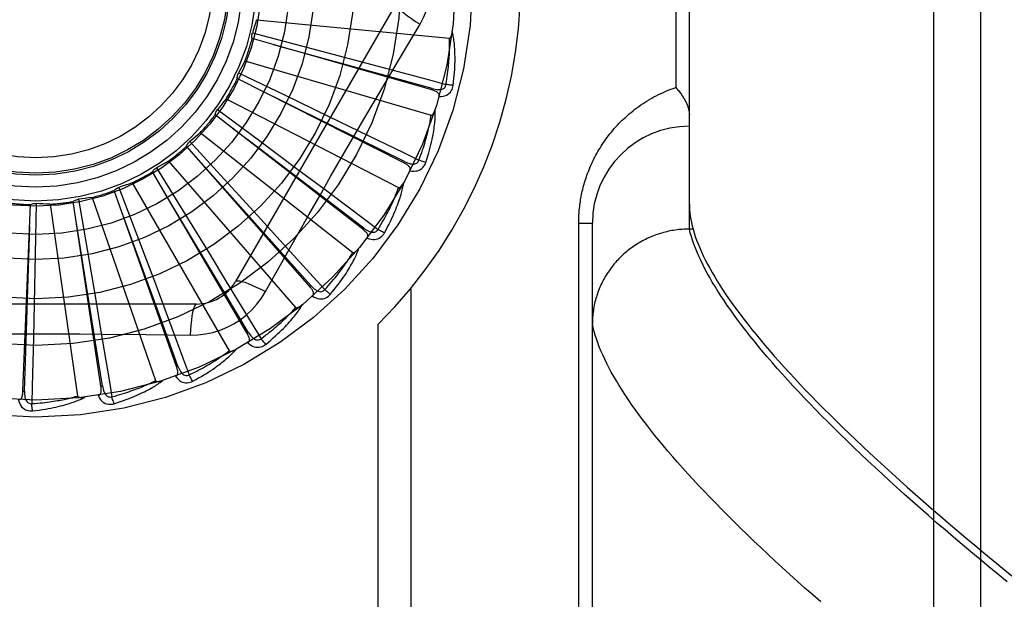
# Model space of a CAD drawing. Header units: inches. Extents: x 0 to 230, y 0 to 149.
# Tile 190 of 256: x 102.177 to 102.811, y 82.824 to 83.198. Entities that reach past the tile are written whole.
import ezdxf

# ---------------------------------------------------------------- set-up
doc = ezdxf.new("R2010")
doc.units = ezdxf.units.IN
doc.header["$LTSCALE"] = 12.648283
doc.header["$MEASUREMENT"] = 0
doc.linetypes.add('HIDDEN', pattern=[0.2, 0.1, -0.1])
doc.layers.add('RIGHTHAND_DOOR_ASSEMBLY', color=7, linetype='CONTINUOUS')

msp = doc.modelspace()

# ---------------------------------------------------------------- linework, layer by layer
at = {"layer": 'RIGHTHAND_DOOR_ASSEMBLY', "color": 8, "linetype": 'HIDDEN'}
for p, q in [((102.76565, 82.66637), (102.76565, 83.77951)), ((102.79565, 83.75012), (102.79565, 82.69576)), ((102.60815, 83.06291), (102.60815, 83.38297)), ((102.59936, 83.29169), (102.59936, 83.15419)), ((102.41929, 83.20836), (102.31585, 83.02919)), ((102.32921, 83.19789), (102.45361, 83.18601)), ((102.44221, 83.15257), (102.32651, 83.1857)), ((102.32665, 83.18937), (102.35837, 83.18102)), ((102.35837, 83.18102), (102.3891, 83.17287)), ((102.3891, 83.17287), (102.41011, 83.16726)), ((102.3219, 83.17146), (102.44181, 83.13625)), ((102.42428, 83.10557), (102.31694, 83.16)), ((102.31778, 83.16358), (102.34734, 83.14938)), ((102.44221, 83.15257), (102.44247, 83.15349)), ((102.30972, 83.14689), (102.4208, 83.08963)), ((102.34734, 83.14938), (102.37597, 83.13556)), ((102.39779, 83.06281), (102.30268, 83.13657)), ((102.30418, 83.13993), (102.33052, 83.12039)), ((102.37597, 83.13556), (102.39555, 83.12607)), ((102.33083, 83.11499), (102.31389, 83.12785)), ((102.29311, 83.12507), (102.39135, 83.04782)), ((102.36367, 83.02584), (102.28425, 83.11627)), ((102.28636, 83.11928), (102.30852, 83.09511)), ((102.33052, 83.12039), (102.35602, 83.1014)), ((102.39837, 83.06357), (102.33083, 83.11499)), ((102.26495, 83.10238), (102.28214, 83.07445)), ((102.27268, 83.10678), (102.35451, 83.01234)), ((102.42428, 83.10557), (102.42472, 83.10643)), ((102.32318, 82.996), (102.26231, 83.09982)), ((102.35602, 83.1014), (102.37345, 83.08838)), ((102.24073, 83.08983), (102.25232, 83.05915)), ((102.24915, 83.09269), (102.31163, 82.98447)), ((102.30852, 83.09511), (102.32997, 83.07164)), ((102.27778, 82.97435), (102.23765, 83.08782)), ((102.17889, 82.95848), (102.18381, 83.07873)), ((102.18742, 83.07945), (102.18678, 83.04666)), ((102.1963, 83.07898), (102.21408, 82.95528)), ((102.22909, 82.96169), (102.21116, 83.0807)), ((102.21457, 83.0821), (102.22014, 83.04978)), ((102.22338, 83.08331), (102.26425, 82.96522)), ((102.28214, 83.07445), (102.29875, 83.04734)), ((102.32997, 83.07164), (102.34462, 83.05555)), ((102.53686, 83.06669), (102.54565, 83.06669)), ((102.53686, 82.78544), (102.53686, 83.06669)), ((102.54565, 82.72633), (102.54565, 83.06669)), ((102.25232, 83.05915), (102.2635, 83.02939)), ((102.39779, 83.06281), (102.39837, 83.06357)), ((102.60815, 83.06291), (102.60701, 83.0629)), ((102.61052, 83.06291), (102.60815, 83.06291)), ((102.18678, 83.04666), (102.1861, 83.01488)), ((102.22014, 83.04978), (102.22549, 83.01844)), ((102.29875, 83.04734), (102.31009, 83.02878)), ((102.33518, 83.02263), (102.34208, 83.03501)), ((102.2635, 83.02939), (102.27112, 83.00902)), ((102.36367, 83.02584), (102.3644, 83.02648)), ((102.42893, 82.75294), (102.42893, 83.02496)), ((102.29059, 83.01461), (102.08371, 83.01461)), ((102.1861, 83.01488), (102.1856, 82.99313)), ((102.22549, 83.01844), (102.22912, 82.99699)), ((102.40772, 82.75294), (102.40772, 83.00157)), ((102.32318, 82.996), (102.32401, 82.99648)), ((102.27778, 82.97435), (102.27868, 82.97467)), ((102.17889, 82.95848), (102.17985, 82.95844)), ((102.22909, 82.96169), (102.23004, 82.96184))]:
    msp.add_line(p, q, dxfattribs=at)
for points in [[(102.43464, 83.1949), (102.43698, 83.19926), (102.43891, 83.20378), (102.44043, 83.20845), (102.44151, 83.21323), (102.44217, 83.21807), (102.44239, 83.22294)], [(102.41929, 83.20836), (102.41923, 83.20779), (102.41956, 83.207), (102.42026, 83.20603), (102.42133, 83.20488), (102.42275, 83.20355), (102.42453, 83.20205), (102.42664, 83.20042), (102.42905, 83.19866), (102.43174, 83.1968), (102.43464, 83.1949)], [(102.32921, 83.19789), (102.32862, 83.19575), (102.32799, 83.19361), (102.32734, 83.19149), (102.32665, 83.18937)], [(102.40567, 83.14603), (102.42012, 83.17051), (102.42735, 83.18269), (102.43464, 83.1949)], [(102.32651, 83.1857), (102.32639, 83.18631), (102.32632, 83.18692), (102.32632, 83.18755), (102.32637, 83.18817), (102.32649, 83.18878), (102.32665, 83.18937)], [(102.45138, 83.15615), (102.45168, 83.15798), (102.45195, 83.15973), (102.4522, 83.16142), (102.45242, 83.16303), (102.45262, 83.16458), (102.4528, 83.16607), (102.45295, 83.16749), (102.45309, 83.16886), (102.45321, 83.17018), (102.45331, 83.17144), (102.4534, 83.17265), (102.45348, 83.17382), (102.45354, 83.17494), (102.45359, 83.17601), (102.45364, 83.17704), (102.45367, 83.17803), (102.4537, 83.17898), (102.45371, 83.17989), (102.45372, 83.18077), (102.45372, 83.18162), (102.45372, 83.18243), (102.45371, 83.1832), (102.45369, 83.18395), (102.45367, 83.18467), (102.45364, 83.18535), (102.45361, 83.18601)], [(102.45361, 83.18601), (102.45378, 83.18603), (102.45394, 83.18609), (102.45409, 83.18619), (102.45422, 83.18632), (102.45434, 83.18648), (102.45445, 83.18665), (102.45456, 83.18684), (102.45465, 83.18704), (102.45474, 83.18726), (102.45483, 83.18749), (102.45491, 83.18773), (102.45498, 83.18798), (102.45506, 83.18824), (102.45512, 83.1885), (102.45519, 83.18878), (102.45525, 83.18908), (102.4553, 83.18938), (102.45536, 83.1897), (102.45541, 83.19003), (102.45545, 83.19038)], [(102.45601, 83.15555), (102.45628, 83.15776), (102.45651, 83.15988), (102.4567, 83.16191), (102.45686, 83.16385), (102.45698, 83.1657), (102.45708, 83.16748), (102.45714, 83.16918), (102.45718, 83.1708), (102.4572, 83.17235), (102.4572, 83.17384), (102.45717, 83.17526), (102.45713, 83.17662), (102.45708, 83.17792), (102.45702, 83.17916), (102.45694, 83.18035), (102.45685, 83.18149), (102.45675, 83.18258), (102.45664, 83.18362), (102.45652, 83.18461), (102.45638, 83.18555), (102.45624, 83.18646), (102.4561, 83.18732), (102.45594, 83.18814), (102.45578, 83.18893), (102.45562, 83.18968), (102.45545, 83.19039)], [(102.44247, 83.15349), (102.41138, 83.16211), (102.34016, 83.18177)], [(102.3219, 83.17146), (102.32091, 83.16946), (102.3199, 83.16748), (102.31885, 83.16552), (102.31778, 83.16358)], [(102.41011, 83.16726), (102.44071, 83.15903), (102.45138, 83.15615)], [(102.31694, 83.16), (102.31694, 83.16062), (102.31699, 83.16123), (102.31711, 83.16185), (102.31728, 83.16245), (102.3175, 83.16303), (102.31778, 83.16358)], [(102.42472, 83.10643), (102.39581, 83.12077), (102.3296, 83.15356)], [(102.44247, 83.15349), (102.44348, 83.15324), (102.44444, 83.15304), (102.44537, 83.15291), (102.44625, 83.15284), (102.44709, 83.15285), (102.44788, 83.15292), (102.44861, 83.15307), (102.44928, 83.1533), (102.44987, 83.15361), (102.45037, 83.15401), (102.45077, 83.15449), (102.45108, 83.15502), (102.45128, 83.15558), (102.45138, 83.15616)], [(102.44693, 83.14838), (102.44829, 83.14843), (102.44954, 83.1486), (102.45069, 83.14889), (102.45174, 83.14931), (102.45267, 83.14985), (102.45349, 83.1505), (102.4542, 83.15125), (102.45479, 83.15208), (102.45526, 83.15295), (102.45561, 83.15384), (102.45586, 83.1547), (102.45601, 83.15555)], [(102.45601, 83.15555), (102.45539, 83.1556), (102.45469, 83.15567), (102.45392, 83.15577), (102.45311, 83.15588), (102.45225, 83.15601), (102.45138, 83.15615)], [(102.53686, 83.06669), (102.53687, 83.06777), (102.53689, 83.06884), (102.53692, 83.06991), (102.53696, 83.07098), (102.53702, 83.07205), (102.53708, 83.07313), (102.53717, 83.0742), (102.53726, 83.07528), (102.53737, 83.07637), (102.53749, 83.07745), (102.53762, 83.07854), (102.53777, 83.07963), (102.53793, 83.08073), (102.53811, 83.08183), (102.5383, 83.08293), (102.5385, 83.08403), (102.53872, 83.08514), (102.53895, 83.08626), (102.5392, 83.08737), (102.53947, 83.0885), (102.53975, 83.08963), (102.54005, 83.09076), (102.54036, 83.0919), (102.54069, 83.09305), (102.54104, 83.0942), (102.54141, 83.09535), (102.5418, 83.09651), (102.5422, 83.09767), (102.54263, 83.09884), (102.54307, 83.10001), (102.54353, 83.10118), (102.54401, 83.10235), (102.54451, 83.10352), (102.54503, 83.10469), (102.54556, 83.10586), (102.54612, 83.10704), (102.5467, 83.1082), (102.5473, 83.10937), (102.54791, 83.11054), (102.54855, 83.1117), (102.54921, 83.11287), (102.54989, 83.11403), (102.55059, 83.11518), (102.55131, 83.11634), (102.55206, 83.11749), (102.55283, 83.11864), (102.55361, 83.11978), (102.55443, 83.12092), (102.55526, 83.12206), (102.55612, 83.12319), (102.557, 83.12431), (102.55791, 83.12543), (102.55883, 83.12654), (102.55979, 83.12765), (102.56076, 83.12874), (102.56176, 83.12983), (102.56279, 83.13091), (102.56383, 83.13198), (102.56491, 83.13304), (102.56601, 83.13409), (102.56713, 83.13513), (102.56827, 83.13615), (102.56945, 83.13716), (102.57064, 83.13816), (102.57186, 83.13915), (102.5731, 83.14012), (102.57437, 83.14107), (102.57567, 83.14201), (102.57698, 83.14293), (102.57832, 83.14384), (102.57969, 83.14472), (102.58107, 83.14559), (102.58248, 83.14643), (102.58391, 83.14726), (102.58537, 83.14806), (102.58684, 83.14884), (102.58834, 83.1496), (102.58986, 83.15033), (102.5914, 83.15104), (102.59295, 83.15172), (102.59453, 83.15238), (102.59612, 83.15301), (102.59773, 83.15362), (102.59936, 83.15419)], [(102.59936, 83.15419), (102.59986, 83.15363), (102.60034, 83.15307), (102.60082, 83.1525), (102.60128, 83.15193), (102.60173, 83.15137), (102.60216, 83.1508), (102.60259, 83.15023), (102.60299, 83.14966), (102.60339, 83.14909), (102.60377, 83.14853), (102.60413, 83.14797), (102.60448, 83.1474), (102.60481, 83.14685), (102.60513, 83.14629), (102.60543, 83.14574), (102.60572, 83.14519), (102.60599, 83.14465), (102.60624, 83.14412), (102.60648, 83.14359), (102.6067, 83.14306), (102.6069, 83.14255), (102.60709, 83.14204), (102.60727, 83.14153), (102.60742, 83.14104), (102.60756, 83.14055), (102.60769, 83.14008), (102.6078, 83.13961), (102.60789, 83.13915), (102.60797, 83.1387), (102.60804, 83.13826), (102.60808, 83.13782), (102.60812, 83.1374), (102.60814, 83.13699), (102.60815, 83.13659)], [(102.30972, 83.14689), (102.30837, 83.14512), (102.307, 83.14336), (102.30561, 83.14163), (102.30418, 83.13993)], [(102.44693, 83.14838), (102.44701, 83.14883), (102.44701, 83.14926), (102.44691, 83.14967), (102.44673, 83.15006), (102.44649, 83.1504), (102.44618, 83.15072), (102.44582, 83.15102), (102.44541, 83.15129), (102.44495, 83.15154), (102.44446, 83.15178), (102.44393, 83.15199), (102.44338, 83.1522), (102.44281, 83.15239), (102.44221, 83.15257)], [(102.34208, 83.03501), (102.35598, 83.05969), (102.36297, 83.07207), (102.37001, 83.08444), (102.37707, 83.09679), (102.38417, 83.10913), (102.3913, 83.12146), (102.39848, 83.13375), (102.40567, 83.14603)], [(102.30268, 83.13657), (102.3028, 83.13718), (102.30297, 83.13778), (102.3032, 83.13836), (102.30348, 83.13892), (102.30381, 83.13944), (102.30418, 83.13993)], [(102.43396, 83.10736), (102.4346, 83.10909), (102.43521, 83.11076), (102.43577, 83.11237), (102.43629, 83.11391), (102.43678, 83.11539), (102.43723, 83.11682), (102.43766, 83.11819), (102.43805, 83.11951), (102.43842, 83.12078), (102.43876, 83.122), (102.43907, 83.12317), (102.43937, 83.1243), (102.43964, 83.12539), (102.4399, 83.12643), (102.44013, 83.12744), (102.44035, 83.1284), (102.44056, 83.12933), (102.44075, 83.13022), (102.44092, 83.13108), (102.44109, 83.13191), (102.44123, 83.13271), (102.44137, 83.13347), (102.4415, 83.13421), (102.44161, 83.13492), (102.44171, 83.1356), (102.44181, 83.13625)], [(102.4384, 83.10588), (102.43908, 83.10801), (102.43971, 83.11004), (102.44028, 83.112), (102.4408, 83.11387), (102.44127, 83.11567), (102.4417, 83.1174), (102.44209, 83.11905), (102.44243, 83.12064), (102.44274, 83.12216), (102.44302, 83.12362), (102.44327, 83.12502), (102.44349, 83.12636), (102.44368, 83.12764), (102.44386, 83.12888), (102.44401, 83.13006), (102.44413, 83.1312), (102.44424, 83.13228), (102.44433, 83.13332), (102.44439, 83.13432), (102.44444, 83.13528), (102.44448, 83.13619), (102.44449, 83.13706), (102.4445, 83.1379), (102.44449, 83.1387), (102.44447, 83.13947), (102.44444, 83.1402)], [(102.44181, 83.13625), (102.44198, 83.13624), (102.44215, 83.13626), (102.44231, 83.13633), (102.44246, 83.13644), (102.44261, 83.13657), (102.44276, 83.13672), (102.44289, 83.13688), (102.44303, 83.13707), (102.44316, 83.13726), (102.44328, 83.13747), (102.44341, 83.13769), (102.44353, 83.13792), (102.44365, 83.13816), (102.44376, 83.13841), (102.44388, 83.13867), (102.44399, 83.13895), (102.44411, 83.13924), (102.44422, 83.13954), (102.44432, 83.13983), (102.44441, 83.14011)], [(102.29311, 83.12507), (102.29146, 83.12358), (102.28978, 83.12212), (102.28808, 83.12069), (102.28636, 83.11928)], [(102.39555, 83.12607), (102.42403, 83.1122), (102.43396, 83.10736)], [(102.28425, 83.11627), (102.28448, 83.11684), (102.28476, 83.1174), (102.28509, 83.11793), (102.28548, 83.11842), (102.2859, 83.11887), (102.28636, 83.11928)], [(102.26231, 83.09982), (102.26264, 83.10034), (102.26302, 83.10083), (102.26345, 83.10129), (102.26392, 83.1017), (102.26442, 83.10206), (102.26495, 83.10238)], [(102.27268, 83.10678), (102.27077, 83.10563), (102.26884, 83.10452), (102.2669, 83.10343), (102.26495, 83.10238)], [(102.3644, 83.02648), (102.34289, 83.05054), (102.29361, 83.10558)], [(102.42812, 83.10056), (102.42829, 83.10099), (102.42837, 83.10141), (102.42835, 83.10184), (102.42825, 83.10225), (102.42808, 83.10263), (102.42784, 83.10301), (102.42754, 83.10336), (102.42718, 83.10371), (102.42678, 83.10404), (102.42634, 83.10437), (102.42587, 83.10468), (102.42536, 83.10498), (102.42484, 83.10528), (102.42428, 83.10557)], [(102.42472, 83.10643), (102.42566, 83.10599), (102.42657, 83.10561), (102.42745, 83.10531), (102.4283, 83.10508), (102.42912, 83.10492), (102.42991, 83.10484), (102.43067, 83.10485), (102.43137, 83.10495), (102.432, 83.10515), (102.43257, 83.10544), (102.43305, 83.10583), (102.43345, 83.1063), (102.43375, 83.10681), (102.43396, 83.10736)], [(102.42812, 83.10056), (102.42946, 83.10035), (102.43073, 83.10028), (102.43192, 83.10036), (102.43302, 83.10057), (102.43404, 83.10092), (102.43497, 83.1014), (102.43581, 83.102), (102.43654, 83.1027), (102.43717, 83.10348), (102.43768, 83.10428), (102.43809, 83.10508), (102.4384, 83.10588)], [(102.4384, 83.10588), (102.4378, 83.10605), (102.43712, 83.10626), (102.43639, 83.10649), (102.43561, 83.10676), (102.43479, 83.10705), (102.43396, 83.10736)], [(102.23765, 83.08782), (102.23807, 83.08827), (102.23854, 83.08868), (102.23905, 83.08905), (102.23959, 83.08936), (102.24014, 83.08962), (102.24073, 83.08983)], [(102.24915, 83.09269), (102.24705, 83.09193), (102.24495, 83.0912), (102.24284, 83.0905), (102.24073, 83.08983)], [(102.4117, 83.06045), (102.41278, 83.0624), (102.41378, 83.06429), (102.41471, 83.0661), (102.41558, 83.06784), (102.41638, 83.06952), (102.41713, 83.07113), (102.41782, 83.07268), (102.41846, 83.07417), (102.41905, 83.07561), (102.4196, 83.07699), (102.42011, 83.07831), (102.42058, 83.07959), (102.42101, 83.08082), (102.42142, 83.082), (102.42179, 83.08313), (102.42213, 83.08422), (102.42244, 83.08527), (102.42272, 83.08627), (102.42297, 83.08724), (102.4232, 83.08817), (102.42341, 83.08906), (102.42359, 83.08991), (102.42375, 83.09073), (102.4239, 83.09152), (102.42403, 83.09228), (102.42413, 83.09301)], [(102.4208, 83.08963), (102.42096, 83.08958), (102.42113, 83.08957), (102.42131, 83.08961), (102.42148, 83.08968), (102.42165, 83.08978), (102.42182, 83.0899), (102.42199, 83.09004), (102.42215, 83.09019), (102.42231, 83.09036), (102.42248, 83.09054), (102.42264, 83.09073), (102.4228, 83.09094), (102.42297, 83.09115), (102.42313, 83.09137), (102.42329, 83.09161), (102.42346, 83.09186), (102.42362, 83.09212), (102.42379, 83.0924), (102.42396, 83.09269), (102.42413, 83.093)], [(102.32401, 82.99648), (102.30745, 83.02418), (102.26947, 83.08756)], [(102.37345, 83.08838), (102.39879, 83.06937), (102.40763, 83.06273)], [(102.40763, 83.06273), (102.40859, 83.06432), (102.40949, 83.06584), (102.41035, 83.06731), (102.41115, 83.06873), (102.41191, 83.07009), (102.41263, 83.07141), (102.41331, 83.07268), (102.41394, 83.0739), (102.41454, 83.07507), (102.41511, 83.07621), (102.41564, 83.0773), (102.41614, 83.07835), (102.41662, 83.07937), (102.41707, 83.08034), (102.41749, 83.08128), (102.41789, 83.08219), (102.41826, 83.08306), (102.41862, 83.08391), (102.41895, 83.08472), (102.41927, 83.0855), (102.41957, 83.08625), (102.41984, 83.08698), (102.42011, 83.08768), (102.42035, 83.08835), (102.42058, 83.089), (102.4208, 83.08963)], [(102.18381, 83.07873), (102.18437, 83.07899), (102.18496, 83.0792), (102.18557, 83.07935), (102.18618, 83.07944), (102.1868, 83.07948), (102.18742, 83.07945)], [(102.1963, 83.07898), (102.19407, 83.07905), (102.19185, 83.07915), (102.18963, 83.07928), (102.18742, 83.07945)], [(102.21116, 83.0807), (102.21167, 83.08107), (102.2122, 83.08138), (102.21277, 83.08164), (102.21336, 83.08185), (102.21396, 83.082), (102.21457, 83.0821)], [(102.22338, 83.08331), (102.22118, 83.08296), (102.21898, 83.08264), (102.21677, 83.08235), (102.21457, 83.0821)], [(102.60815, 83.07889), (102.60818, 83.07702), (102.60829, 83.07511), (102.60848, 83.07317), (102.60874, 83.07119), (102.60907, 83.06918), (102.60948, 83.06712), (102.60996, 83.06504), (102.61052, 83.06291)], [(102.27868, 82.97467), (102.26766, 83.005), (102.24236, 83.07442)], [(102.17985, 82.95844), (102.18089, 82.99069), (102.18321, 83.06454)], [(102.23004, 82.96184), (102.22496, 82.9937), (102.21326, 83.06666)], [(102.4006, 83.05717), (102.40085, 83.05756), (102.40101, 83.05796), (102.40107, 83.05838), (102.40105, 83.0588), (102.40095, 83.05921), (102.40079, 83.05962), (102.40056, 83.06003), (102.40028, 83.06044), (102.39995, 83.06084), (102.39958, 83.06124), (102.39917, 83.06164), (102.39874, 83.06203), (102.39827, 83.06242), (102.39779, 83.06281)], [(102.39837, 83.06357), (102.39921, 83.06296), (102.40003, 83.06242), (102.40084, 83.06196), (102.40164, 83.06157), (102.40242, 83.06126), (102.40318, 83.06103), (102.40392, 83.0609), (102.40462, 83.06086), (102.40528, 83.06094), (102.40589, 83.06112), (102.40645, 83.06141), (102.40693, 83.06179), (102.40732, 83.06224), (102.40763, 83.06274)], [(102.40061, 83.05717), (102.40188, 83.05671), (102.40311, 83.0564), (102.40429, 83.05625), (102.40542, 83.05625), (102.40649, 83.0564), (102.40749, 83.05669), (102.40843, 83.05713), (102.40928, 83.05768), (102.41004, 83.05832), (102.4107, 83.05901), (102.41125, 83.05972), (102.4117, 83.06045)], [(102.4117, 83.06045), (102.41115, 83.06073), (102.41052, 83.06106), (102.40985, 83.06143), (102.40913, 83.06184), (102.40838, 83.06228), (102.40763, 83.06274)], [(102.60701, 83.0629), (102.60588, 83.06287), (102.60475, 83.06282), (102.60362, 83.06275), (102.6025, 83.06266), (102.60138, 83.06255), (102.60026, 83.06243), (102.59914, 83.06228), (102.59802, 83.06211), (102.59691, 83.06192), (102.5958, 83.06171), (102.5947, 83.06148), (102.5936, 83.06123), (102.59251, 83.06097), (102.59142, 83.06068), (102.59033, 83.06038), (102.58925, 83.06005), (102.58818, 83.05971), (102.58711, 83.05935), (102.58606, 83.05896), (102.585, 83.05856), (102.58396, 83.05815), (102.58292, 83.05771), (102.5819, 83.05725), (102.58088, 83.05678), (102.57986, 83.05629), (102.57886, 83.05578), (102.57787, 83.05526), (102.57689, 83.05471), (102.57592, 83.05415), (102.57496, 83.05357), (102.57401, 83.05298), (102.57307, 83.05237), (102.57214, 83.05174), (102.57122, 83.05109), (102.57032, 83.05043), (102.56943, 83.04975), (102.56855, 83.04906), (102.56768, 83.04835), (102.56683, 83.04763), (102.56599, 83.04689), (102.56516, 83.04614), (102.56435, 83.04537), (102.56355, 83.04459), (102.56277, 83.0438), (102.562, 83.04299), (102.56125, 83.04217), (102.56051, 83.04133), (102.55979, 83.04048), (102.55908, 83.03962), (102.55839, 83.03875), (102.55771, 83.03786), (102.55706, 83.03697), (102.55641, 83.03606), (102.55579, 83.03514), (102.55518, 83.03421), (102.55459, 83.03326), (102.55402, 83.03231), (102.55346, 83.03135), (102.55293, 83.03038), (102.55241, 83.0294), (102.5519, 83.02841), (102.55142, 83.02741), (102.55096, 83.0264), (102.55051, 83.02539), (102.55008, 83.02437), (102.54968, 83.02334), (102.54929, 83.0223), (102.54892, 83.02125), (102.54857, 83.0202), (102.54824, 83.01915), (102.54792, 83.01809), (102.54763, 83.01702), (102.54736, 83.01595), (102.54711, 83.01487), (102.54688, 83.01379), (102.54666, 83.0127), (102.54647, 83.01162), (102.5463, 83.01052), (102.54615, 83.00943), (102.54601, 83.00833), (102.5459, 83.00723), (102.54581, 83.00613), (102.54574, 83.00503), (102.54569, 83.00393), (102.54566, 83.00282), (102.54565, 83.00172)], [(102.61024, 83.05569), (102.60945, 83.05814), (102.60876, 83.06055), (102.60815, 83.06291)], [(102.61052, 83.06291), (102.6112, 83.06058), (102.61197, 83.05821), (102.61283, 83.05579), (102.61377, 83.05333), (102.6148, 83.05082), (102.61592, 83.04827), (102.61713, 83.04568), (102.61842, 83.04305), (102.6198, 83.04037), (102.62127, 83.03765), (102.62283, 83.03488), (102.62447, 83.03207), (102.62621, 83.02922), (102.62803, 83.02632), (102.62994, 83.02338), (102.63193, 83.02039), (102.63402, 83.01736), (102.6362, 83.01428), (102.63846, 83.01117), (102.64081, 83.008), (102.64326, 83.00479), (102.64579, 83.00154), (102.64841, 82.99824), (102.65112, 82.9949), (102.65392, 82.99151), (102.65681, 82.98808), (102.65979, 82.9846), (102.66287, 82.98107), (102.66603, 82.9775), (102.66928, 82.97389), (102.67262, 82.97023), (102.67606, 82.96653), (102.67958, 82.96278), (102.6832, 82.95898), (102.68691, 82.95514), (102.69071, 82.95125), (102.6946, 82.94732), (102.69858, 82.94334), (102.70266, 82.93932), (102.70683, 82.93525), (102.71109, 82.93114), (102.71544, 82.92698), (102.71989, 82.92277), (102.72443, 82.91852), (102.72906, 82.91422), (102.73379, 82.90988), (102.73861, 82.9055), (102.74352, 82.90107), (102.74853, 82.89659), (102.75363, 82.89207), (102.75882, 82.8875), (102.76411, 82.88289), (102.76949, 82.87824), (102.77497, 82.87354), (102.78054, 82.86879), (102.78621, 82.86401), (102.79197, 82.85917), (102.79782, 82.8543), (102.80377, 82.84938), (102.80982, 82.84442), (102.81596, 82.83941)], [(102.34462, 83.05555), (102.36591, 83.03209), (102.37332, 83.0239)], [(102.81287, 82.8355), (102.8069, 82.84039), (102.80101, 82.84525), (102.79521, 82.85007), (102.78949, 82.85486), (102.78385, 82.85961), (102.7783, 82.86433), (102.77284, 82.86901), (102.76746, 82.87365), (102.76218, 82.87825), (102.75697, 82.88282), (102.75186, 82.88735), (102.74683, 82.89184), (102.74189, 82.89629), (102.73704, 82.9007), (102.73227, 82.90507), (102.7276, 82.9094), (102.72301, 82.91369), (102.71851, 82.91795), (102.71409, 82.92216), (102.70977, 82.92633), (102.70553, 82.93045), (102.70139, 82.93454), (102.69733, 82.93859), (102.69336, 82.94259), (102.68948, 82.94655), (102.68568, 82.95047), (102.68198, 82.95435), (102.67836, 82.95819), (102.67483, 82.96198), (102.6714, 82.96573), (102.66805, 82.96944), (102.66478, 82.97311), (102.66161, 82.97673), (102.65853, 82.98031), (102.65553, 82.98385), (102.65263, 82.98734), (102.64981, 82.99079), (102.64708, 82.9942), (102.64444, 82.99756), (102.64189, 83.00088), (102.63943, 83.00416), (102.63706, 83.00739), (102.63477, 83.01058), (102.63258, 83.01373), (102.63047, 83.01683), (102.62845, 83.01989), (102.62652, 83.02291), (102.62468, 83.02588), (102.62293, 83.02881), (102.62126, 83.03169), (102.61968, 83.03453), (102.61819, 83.03733), (102.61679, 83.04008), (102.61548, 83.04279), (102.61426, 83.04546), (102.61312, 83.04808), (102.61207, 83.05066), (102.61111, 83.0532), (102.61024, 83.05569)], [(102.37332, 83.0239), (102.37456, 83.02528), (102.37575, 83.0266), (102.37686, 83.02788), (102.37792, 83.02912), (102.37893, 83.03032), (102.37988, 83.03147), (102.38078, 83.03259), (102.38164, 83.03367), (102.38245, 83.03471), (102.38322, 83.03572), (102.38395, 83.03669), (102.38464, 83.03763), (102.3853, 83.03853), (102.38592, 83.03941), (102.38652, 83.04025), (102.38708, 83.04107), (102.38762, 83.04185), (102.38812, 83.04261), (102.38861, 83.04335), (102.38906, 83.04405), (102.3895, 83.04474), (102.38991, 83.0454), (102.3903, 83.04603), (102.39067, 83.04665), (102.39102, 83.04724), (102.39135, 83.04782)], [(102.37689, 83.02089), (102.37832, 83.0226), (102.37966, 83.02426), (102.38091, 83.02587), (102.38209, 83.02741), (102.3832, 83.02891), (102.38424, 83.03035), (102.38521, 83.03174), (102.38612, 83.03308), (102.38698, 83.03438), (102.38778, 83.03563), (102.38853, 83.03684), (102.38923, 83.038), (102.38989, 83.03913), (102.39051, 83.04021), (102.39109, 83.04125), (102.39163, 83.04226), (102.39213, 83.04322), (102.3926, 83.04416), (102.39303, 83.04506), (102.39343, 83.04593), (102.3938, 83.04676), (102.39414, 83.04757), (102.39446, 83.04834), (102.39475, 83.04909), (102.39502, 83.04981), (102.39526, 83.0505)], [(102.39135, 83.04782), (102.3915, 83.04774), (102.39166, 83.0477), (102.39184, 83.0477), (102.39202, 83.04774), (102.39221, 83.04781), (102.3924, 83.04789), (102.39259, 83.048), (102.39278, 83.04812), (102.39297, 83.04825), (102.39317, 83.0484), (102.39336, 83.04855), (102.39356, 83.04872), (102.39376, 83.0489), (102.39397, 83.04909), (102.39417, 83.04929), (102.39438, 83.04951), (102.39459, 83.04974), (102.39481, 83.04997), (102.39501, 83.0502), (102.3952, 83.05043)], [(102.31009, 83.02878), (102.32656, 83.00171), (102.33229, 82.99227)], [(102.31585, 83.02919), (102.31631, 83.02953), (102.31715, 83.02964), (102.31835, 83.02951), (102.31987, 83.02917), (102.32174, 83.0286), (102.32393, 83.0278), (102.3264, 83.0268), (102.32913, 83.02559), (102.33208, 83.02419), (102.33518, 83.02263)], [(102.3644, 83.02648), (102.3651, 83.02572), (102.36581, 83.02503), (102.36651, 83.02442), (102.36722, 83.02389), (102.36793, 83.02344), (102.36863, 83.02308), (102.36933, 83.0228), (102.37002, 83.02263), (102.37068, 83.02258), (102.37132, 83.02264), (102.37191, 83.02283), (102.37246, 83.02311), (102.37293, 83.02347), (102.37333, 83.02391)], [(102.28661, 82.99459), (102.29154, 82.99474), (102.29641, 82.99532), (102.30119, 82.99634), (102.30586, 82.99778), (102.31039, 82.99963), (102.31474, 83.00188), (102.31887, 83.00452), (102.32275, 83.00752), (102.32634, 83.01084), (102.32962, 83.01448), (102.33257, 83.01842), (102.33518, 83.02263)], [(102.36537, 83.01977), (102.36569, 83.0201), (102.36592, 83.02047), (102.36606, 83.02087), (102.36612, 83.02128), (102.3661, 83.02171), (102.36602, 83.02214), (102.36587, 83.02259), (102.36567, 83.02304), (102.36543, 83.0235), (102.36514, 83.02396), (102.36481, 83.02443), (102.36446, 83.0249), (102.36408, 83.02537), (102.36367, 83.02584)], [(102.36538, 83.01977), (102.36654, 83.01907), (102.36769, 83.01854), (102.36882, 83.01816), (102.36993, 83.01795), (102.37101, 83.0179), (102.37205, 83.018), (102.37305, 83.01825), (102.37399, 83.01863), (102.37485, 83.01911), (102.37564, 83.01967), (102.37631, 83.02026), (102.37689, 83.02089)], [(102.37689, 83.02089), (102.3764, 83.02127), (102.37585, 83.02171), (102.37526, 83.0222), (102.37463, 83.02274), (102.37398, 83.02331), (102.37332, 83.0239)], [(102.29059, 83.01461), (102.29007, 83.01438), (102.28955, 83.0137), (102.28906, 83.01261), (102.2886, 83.01111), (102.28816, 83.00921), (102.28775, 83.00692), (102.28739, 83.00427), (102.28707, 83.00131), (102.28681, 82.99804), (102.28661, 82.99458)], [(102.33523, 82.98863), (102.33695, 82.99005), (102.33858, 82.99142), (102.34012, 82.99276), (102.34157, 82.99405), (102.34294, 82.99531), (102.34423, 82.99653), (102.34545, 82.99771), (102.3466, 82.99886), (102.34768, 82.99997), (102.3487, 83.00105), (102.34967, 83.00209), (102.35058, 83.0031), (102.35144, 83.00408), (102.35225, 83.00502), (102.35302, 83.00594), (102.35374, 83.00682), (102.35441, 83.00768), (102.35505, 83.00851), (102.35565, 83.00931), (102.3562, 83.01009), (102.35672, 83.01084), (102.35721, 83.01156), (102.35767, 83.01227), (102.3581, 83.01294), (102.35849, 83.0136), (102.35887, 83.01423)], [(102.35451, 83.01234), (102.35465, 83.01223), (102.3548, 83.01216), (102.35498, 83.01213), (102.35517, 83.01214), (102.35536, 83.01216), (102.35556, 83.01221), (102.35577, 83.01228), (102.35598, 83.01236), (102.35619, 83.01245), (102.35641, 83.01256), (102.35663, 83.01268), (102.35686, 83.01281), (102.35709, 83.01294), (102.35733, 83.01309), (102.35757, 83.01325), (102.35781, 83.01342), (102.35806, 83.0136), (102.35832, 83.0138), (102.35859, 83.01401), (102.35886, 83.01423)], [(102.27112, 83.00902), (102.28217, 82.97932), (102.28601, 82.96897)], [(102.33229, 82.99227), (102.33377, 82.99338), (102.33518, 82.99446), (102.33652, 82.99551), (102.33779, 82.99652), (102.33901, 82.99751), (102.34016, 82.99846), (102.34126, 82.99939), (102.3423, 83.00028), (102.3433, 83.00115), (102.34424, 83.00199), (102.34514, 83.00281), (102.346, 83.0036), (102.34682, 83.00436), (102.3476, 83.00511), (102.34834, 83.00582), (102.34905, 83.00651), (102.34972, 83.00719), (102.35036, 83.00784), (102.35098, 83.00846), (102.35156, 83.00907), (102.35212, 83.00966), (102.35264, 83.01023), (102.35315, 83.01078), (102.35362, 83.01132), (102.35408, 83.01184), (102.35451, 83.01234)], [(102.58046, 82.93692), (102.57796, 82.94021), (102.57554, 82.94347), (102.57322, 82.94668), (102.57098, 82.94985), (102.56884, 82.95297), (102.56679, 82.95605), (102.56482, 82.95909), (102.56295, 82.96208), (102.56117, 82.96503), (102.55948, 82.96793), (102.55788, 82.97079), (102.55636, 82.97361), (102.55494, 82.97638), (102.55361, 82.97911), (102.55237, 82.9818), (102.55121, 82.98444), (102.55015, 82.98704), (102.54918, 82.98959), (102.54829, 82.9921), (102.5475, 82.99457), (102.54679, 82.997), (102.54617, 82.99938), (102.54565, 83.00172)], [(102.10186, 82.9948), (102.13019, 82.9951), (102.1444, 82.99523), (102.15863, 82.99533), (102.17286, 82.99539), (102.1871, 82.99541), (102.20134, 82.9954), (102.21557, 82.99533), (102.22981, 82.99524)], [(102.22912, 82.99699), (102.23435, 82.96574), (102.23616, 82.95485)], [(102.22981, 82.99524), (102.25823, 82.99496), (102.27239, 82.9948), (102.28661, 82.99459)], [(102.3237, 82.98971), (102.32408, 82.98998), (102.32437, 82.99029), (102.32458, 82.99066), (102.32472, 82.99106), (102.32479, 82.99148), (102.32479, 82.99192), (102.32473, 82.99238), (102.32462, 82.99287), (102.32446, 82.99336), (102.32426, 82.99387), (102.32403, 82.99439), (102.32378, 82.99492), (102.32349, 82.99545), (102.32318, 82.996)], [(102.32401, 82.99648), (102.32456, 82.9956), (102.32513, 82.9948), (102.3257, 82.99407), (102.32629, 82.99341), (102.3269, 82.99283), (102.32753, 82.99234), (102.32816, 82.99194), (102.32881, 82.99164), (102.32945, 82.99147), (102.33008, 82.99141), (102.3307, 82.99148), (102.33129, 82.99165), (102.33182, 82.99192), (102.33229, 82.99227)], [(102.1856, 82.99313), (102.18482, 82.96146), (102.18454, 82.95042)], [(102.32371, 82.98971), (102.32472, 82.98881), (102.32574, 82.98807), (102.32678, 82.98748), (102.32783, 82.98706), (102.32888, 82.98681), (102.32992, 82.98671), (102.33095, 82.98677), (102.33195, 82.98696), (102.33289, 82.98727), (102.33376, 82.98767), (102.33454, 82.98812), (102.33523, 82.98863)], [(102.33523, 82.98863), (102.33481, 82.98909), (102.33436, 82.98963), (102.33387, 82.99023), (102.33335, 82.99087), (102.33282, 82.99156), (102.33229, 82.99227)], [(102.28601, 82.96897), (102.28767, 82.96978), (102.28926, 82.97057), (102.29078, 82.97135), (102.29222, 82.9721), (102.2936, 82.97284), (102.29491, 82.97356), (102.29616, 82.97426), (102.29736, 82.97494), (102.2985, 82.97561), (102.29959, 82.97626), (102.30063, 82.97689), (102.30162, 82.9775), (102.30257, 82.9781), (102.30347, 82.97868), (102.30434, 82.97924), (102.30516, 82.97979), (102.30595, 82.98032), (102.30671, 82.98083), (102.30743, 82.98134), (102.30811, 82.98182), (102.30877, 82.9823), (102.3094, 82.98276), (102.31, 82.9832), (102.31057, 82.98364), (102.31111, 82.98406), (102.31163, 82.98447)], [(102.28821, 82.96484), (102.29017, 82.9659), (102.29203, 82.96695), (102.29379, 82.96797), (102.29546, 82.96896), (102.29704, 82.96994), (102.29854, 82.97089), (102.29996, 82.97182), (102.30131, 82.97273), (102.30258, 82.97362), (102.30379, 82.97448), (102.30494, 82.97532), (102.30602, 82.97614), (102.30705, 82.97694), (102.30803, 82.97772), (102.30895, 82.97847), (102.30983, 82.9792), (102.31065, 82.97991), (102.31143, 82.98061), (102.31217, 82.98128), (102.31287, 82.98194), (102.31352, 82.98258), (102.31414, 82.9832), (102.31472, 82.9838), (102.31526, 82.98439), (102.31578, 82.98495), (102.31626, 82.98551)], [(102.31163, 82.98447), (102.31174, 82.98434), (102.31188, 82.98424), (102.31205, 82.98418), (102.31223, 82.98415), (102.31243, 82.98414), (102.31264, 82.98415), (102.31285, 82.98417), (102.31307, 82.98421), (102.3133, 82.98426), (102.31354, 82.98433), (102.31378, 82.9844), (102.31403, 82.98449), (102.31428, 82.98458), (102.31454, 82.98468), (102.3148, 82.98479), (102.31507, 82.98491), (102.31536, 82.98504), (102.31565, 82.98518), (102.31595, 82.98533), (102.31626, 82.9855)], [(102.27709, 82.96808), (102.27751, 82.96827), (102.27786, 82.96853), (102.27814, 82.96885), (102.27835, 82.96921), (102.27849, 82.96961), (102.27858, 82.97005), (102.27861, 82.97051), (102.27859, 82.97101), (102.27853, 82.97152), (102.27843, 82.97206), (102.27831, 82.97261), (102.27815, 82.97318), (102.27798, 82.97376), (102.27778, 82.97435)], [(102.27868, 82.97467), (102.27906, 82.97371), (102.27946, 82.97281), (102.27988, 82.97198), (102.28034, 82.97122), (102.28083, 82.97054), (102.28135, 82.96994), (102.2819, 82.96943), (102.28247, 82.96901), (102.28307, 82.96872), (102.28368, 82.96854), (102.2843, 82.96849), (102.28491, 82.96855), (102.28548, 82.96871), (102.28602, 82.96897)], [(102.23616, 82.95485), (102.23795, 82.95533), (102.23966, 82.95581), (102.24129, 82.95628), (102.24285, 82.95675), (102.24434, 82.95721), (102.24577, 82.95767), (102.24713, 82.95812), (102.24843, 82.95857), (102.24968, 82.959), (102.25087, 82.95943), (102.25201, 82.95986), (102.2531, 82.96027), (102.25414, 82.96068), (102.25514, 82.96108), (102.2561, 82.96147), (102.25701, 82.96185), (102.25789, 82.96222), (102.25873, 82.96258), (102.25953, 82.96294), (102.2603, 82.96329), (102.26103, 82.96363), (102.26173, 82.96396), (102.26241, 82.96429), (102.26305, 82.9646), (102.26366, 82.96491), (102.26425, 82.96522)], [(102.23753, 82.95038), (102.23966, 82.95105), (102.24168, 82.95172), (102.24361, 82.95239), (102.24544, 82.95306), (102.24718, 82.95371), (102.24883, 82.95437), (102.2504, 82.95501), (102.25189, 82.95565), (102.25331, 82.95628), (102.25466, 82.9569), (102.25594, 82.95751), (102.25717, 82.95811), (102.25833, 82.95869), (102.25943, 82.95927), (102.26048, 82.95983), (102.26148, 82.96039), (102.26243, 82.96093), (102.26333, 82.96147), (102.26418, 82.96199), (102.26498, 82.9625), (102.26575, 82.96301), (102.26647, 82.9635), (102.26715, 82.96398), (102.2678, 82.96445), (102.26842, 82.96491), (102.269, 82.96536)], [(102.26425, 82.96522), (102.26434, 82.96507), (102.26445, 82.96495), (102.26461, 82.96486), (102.26478, 82.96479), (102.26497, 82.96474), (102.26518, 82.96471), (102.26539, 82.9647), (102.26562, 82.9647), (102.26585, 82.9647), (102.2661, 82.96472), (102.26635, 82.96475), (102.26661, 82.96478), (102.26687, 82.96483), (102.26714, 82.96488), (102.26742, 82.96493), (102.26772, 82.965), (102.26802, 82.96508), (102.26833, 82.96516), (102.26862, 82.96524), (102.2689, 82.96533)], [(102.2771, 82.96808), (102.27792, 82.967), (102.27879, 82.96608), (102.2797, 82.96531), (102.28065, 82.9647), (102.28163, 82.96425), (102.28263, 82.96396), (102.28365, 82.96382), (102.28467, 82.96382), (102.28565, 82.96395), (102.28658, 82.96417), (102.28743, 82.96447), (102.28821, 82.96484)], [(102.28821, 82.96484), (102.28789, 82.96537), (102.28754, 82.96599), (102.28718, 82.96667), (102.28679, 82.9674), (102.2864, 82.96817), (102.28601, 82.96897)], [(102.17593, 82.9529), (102.17639, 82.95293), (102.17681, 82.95304), (102.17719, 82.95323), (102.17752, 82.95349), (102.1778, 82.95381), (102.17804, 82.95418), (102.17824, 82.9546), (102.17841, 82.95507), (102.17854, 82.95557), (102.17865, 82.95611), (102.17874, 82.95667), (102.17881, 82.95725), (102.17886, 82.95785), (102.17889, 82.95848)], [(102.17985, 82.95844), (102.17984, 82.9574), (102.17988, 82.95642), (102.17997, 82.95549), (102.18011, 82.95462), (102.18031, 82.9538), (102.18057, 82.95305), (102.18089, 82.95237), (102.18127, 82.95177), (102.18171, 82.95128), (102.18222, 82.95089), (102.18277, 82.95061), (102.18336, 82.95044), (102.18395, 82.95037), (102.18454, 82.95042)], [(102.22724, 82.95566), (102.22768, 82.95577), (102.22808, 82.95596), (102.22841, 82.95622), (102.22868, 82.95654), (102.2289, 82.9569), (102.22906, 82.95731), (102.22918, 82.95777), (102.22926, 82.95825), (102.2293, 82.95877), (102.2293, 82.95932), (102.22928, 82.95989), (102.22924, 82.96047), (102.22918, 82.96107), (102.22909, 82.96169)], [(102.23004, 82.96184), (102.23023, 82.96082), (102.23045, 82.95986), (102.23071, 82.95896), (102.23102, 82.95813), (102.23137, 82.95737), (102.23177, 82.95669), (102.23221, 82.95608), (102.23269, 82.95556), (102.23322, 82.95516), (102.23379, 82.95487), (102.23439, 82.9547), (102.235, 82.95465), (102.23559, 82.9547), (102.23616, 82.95485)], [(102.17593, 82.9529), (102.1763, 82.9516), (102.17676, 82.95042), (102.17732, 82.94937), (102.17797, 82.94845), (102.17872, 82.94767), (102.17954, 82.94702), (102.18044, 82.94651), (102.18138, 82.94614), (102.18234, 82.94589), (102.18329, 82.94575), (102.18418, 82.94571), (102.18504, 82.94577)], [(102.18454, 82.95042), (102.18638, 82.95055), (102.18815, 82.9507), (102.18985, 82.95085), (102.19147, 82.95102), (102.19302, 82.95119), (102.19451, 82.95137), (102.19593, 82.95156), (102.19729, 82.95175), (102.1986, 82.95194), (102.19985, 82.95214), (102.20105, 82.95234), (102.2022, 82.95254), (102.2033, 82.95274), (102.20436, 82.95294), (102.20537, 82.95314), (102.20634, 82.95334), (102.20727, 82.95354), (102.20816, 82.95374), (102.20901, 82.95394), (102.20983, 82.95414), (102.21062, 82.95433), (102.21137, 82.95453), (102.21209, 82.95472), (102.21279, 82.95491), (102.21345, 82.9551), (102.21408, 82.95528)], [(102.18504, 82.94577), (102.18495, 82.94638), (102.18485, 82.94708), (102.18476, 82.94785), (102.18468, 82.94867), (102.1846, 82.94953), (102.18454, 82.95042)], [(102.18504, 82.94577), (102.18725, 82.94603), (102.18937, 82.9463), (102.19139, 82.9466), (102.19331, 82.9469), (102.19514, 82.94722), (102.19689, 82.94755), (102.19855, 82.94788), (102.20014, 82.94823), (102.20165, 82.94857), (102.20309, 82.94893), (102.20447, 82.94928), (102.20578, 82.94964), (102.20703, 82.95), (102.20823, 82.95036), (102.20936, 82.95071), (102.21045, 82.95106), (102.21148, 82.95142), (102.21247, 82.95177), (102.2134, 82.95213), (102.21429, 82.95248), (102.21513, 82.95283), (102.21594, 82.95318), (102.2167, 82.95352), (102.21742, 82.95386), (102.21812, 82.95419), (102.21877, 82.95453)], [(102.21408, 82.95528), (102.21414, 82.95512), (102.21423, 82.95498), (102.21436, 82.95486), (102.21452, 82.95476), (102.2147, 82.95468), (102.2149, 82.95461), (102.21511, 82.95456), (102.21533, 82.95451), (102.21556, 82.95447), (102.2158, 82.95445), (102.21605, 82.95442), (102.21631, 82.95441), (102.21658, 82.9544), (102.21686, 82.9544), (102.21715, 82.9544), (102.21744, 82.95441), (102.21775, 82.95443), (102.21808, 82.95445), (102.21841, 82.95449), (102.21876, 82.95452)], [(102.22724, 82.95566), (102.22785, 82.95445), (102.22852, 82.95338), (102.22927, 82.95245), (102.23009, 82.95167), (102.23096, 82.95105), (102.23189, 82.95057), (102.23287, 82.95024), (102.23387, 82.95005), (102.23486, 82.94999), (102.23582, 82.95003), (102.2367, 82.95016), (102.23753, 82.95038)], [(102.23753, 82.95038), (102.23732, 82.95096), (102.2371, 82.95163), (102.23687, 82.95237), (102.23663, 82.95316), (102.23639, 82.95399), (102.23616, 82.95485)], [(102.69282, 82.82256), (102.68767, 82.82709), (102.68261, 82.83157), (102.67764, 82.83602), (102.67276, 82.84042), (102.66797, 82.84478), (102.66327, 82.84911), (102.65867, 82.85339), (102.65415, 82.85763), (102.64973, 82.86183), (102.6454, 82.86599), (102.64116, 82.87011), (102.63701, 82.87419), (102.63296, 82.87822), (102.62899, 82.88221), (102.62512, 82.88616), (102.62133, 82.89006), (102.61764, 82.89393), (102.61404, 82.89775), (102.61053, 82.90152), (102.60712, 82.90526), (102.60379, 82.90895), (102.60056, 82.9126), (102.59741, 82.9162), (102.59436, 82.91976), (102.5914, 82.92328), (102.58853, 82.92676), (102.58575, 82.93019), (102.58306, 82.93357), (102.58046, 82.93692)]]:
    msp.add_lwpolyline(points, dxfattribs=at)
for radius in [0.28125, 0.27028, 0.235, 0.205, 0.17959, 0.1635, 0.14525, 0.142, 0.133, 0.12525, 0.124, 0.114]:
    msp.add_circle((102.18715, 83.22294), radius, dxfattribs=at)
for centre, radius, start, end in [((102.18715, 83.22294), 0.3125, 314.89708, 45.10292), ((102.18715, 83.22294), 0.14425, 339.09165, 345.03789), ((102.18715, 83.22294), 0.14425, 328.18255, 334.1288), ((102.18715, 83.22294), 0.14425, 317.27346, 323.21971), ((102.60815, 83.06669), 0.0625, 90, 180), ((102.18715, 83.22294), 0.14425, 306.36437, 312.31062), ((102.18715, 83.22294), 0.14425, 295.45528, 301.40153), ((102.18715, 83.22294), 0.14425, 284.54619, 290.49244), ((102.18715, 83.22294), 0.14425, 262.72801, 268.67426), ((102.18715, 83.22294), 0.14425, 273.6371, 279.58335), ((102.29059, 83.04377), 0.02917, 270, 330)]:
    msp.add_arc(centre, radius, start, end, dxfattribs=at)

doc.saveas('drawing.dxf')
